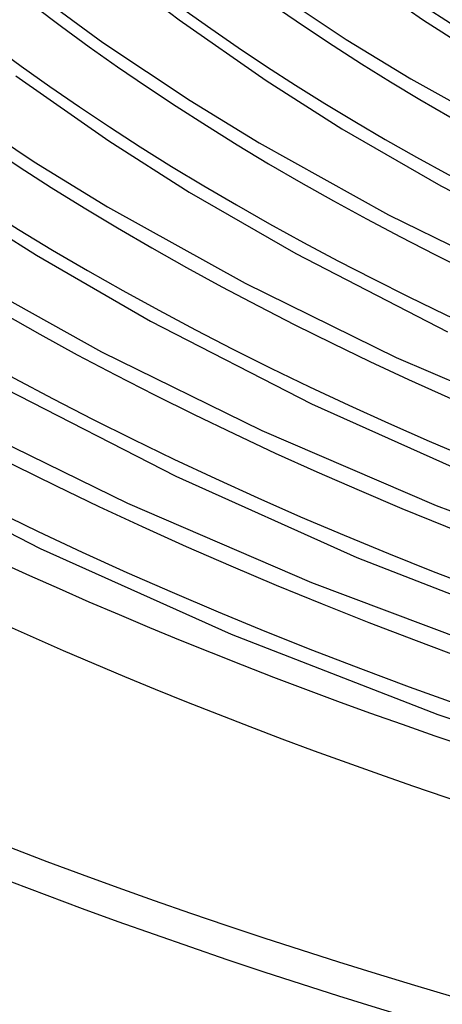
# Model space of a CAD drawing. Header units: millimetres. Extents: x -852 to 852, y -906 to 935.
# Tile 5 of 74: x -338 to -284, y 393 to 518. Entities that reach past the tile are written whole.
import ezdxf

# ---------------------------------------------------------------- set-up
doc = ezdxf.new("R2010")
doc.units = ezdxf.units.MM
doc.layers.add('HIDDEN', color=7, linetype='Continuous')
doc.layers.add('THICK', color=7, linetype='Continuous')

msp = doc.modelspace()

# ---------------------------------------------------------------- linework, layer by layer
at = {"layer": 'HIDDEN'}
for centre, major_axis, start_param, end_param in [((0, 629.17), (-506.5, 0), 0, 2.617994), ((0, 629.16), (-298.91, 0), 0.0272, 1.030469), ((0, 629.16), (-476.19, 0), 0.020972, 1.036697), ((0, 629.16), (-450.86, 0), 0.021562, 1.036107), ((0, 629.16), (-425.54, 0), 0.022222, 1.035447), ((0, 629.16), (-400.21, 0), 0.022966, 1.034704), ((0, 629.16), (-374.88, 0), 0.02381, 1.03386), ((0, 629.16), (-349.56, 0), 0.024776, 1.032893), ((0, 629.16), (-324.24, 0), 0.025894, 1.031776)]:
    msp.add_ellipse(centre, major_axis=major_axis, ratio=0.5, start_param=start_param, end_param=end_param, dxfattribs=at)
at = {"layer": 'THICK'}
for p, q in [((-326.94, 525.96), (-317.24, 518.45)), ((-296.39, 525.64), (-286.02, 518.4)), ((-337.07, 522.99), (-326.96, 515.56)), ((-306.35, 522.91), (-295.91, 515.95)), ((-317.24, 518.45), (-306.12, 510.69)), ((-286.02, 518.4), (-276.99, 512.63)), ((-295.91, 515.95), (-287.67, 510.9)), ((-326.96, 515.56), (-315.81, 508.12)), ((-338.09, 511.27), (-326.22, 502.99)), ((-306.12, 510.69), (-296.47, 504.54)), ((-287.67, 510.9), (-272.22, 502.3)), ((-347.58, 508.2), (-335.72, 500.29)), ((-315.81, 508.12), (-307.02, 502.72)), ((-296.47, 504.54), (-283.82, 497.23)), ((-326.22, 502.99), (-315.96, 496.45)), ((-307.02, 502.72), (-290.52, 493.55)), ((-335.72, 500.29), (-326.36, 494.55)), ((-283.82, 497.23), (-265.67, 487.85)), ((-315.96, 496.45), (-302.34, 488.59)), ((-346.32, 495.28), (-335.45, 488.37)), ((-326.36, 494.55), (-308.82, 484.8)), ((-290.52, 493.55), (-272.37, 484.65)), ((-335.45, 488.37), (-320.87, 479.96)), ((-302.34, 488.59), (-282.99, 478.61)), ((-345.7, 486.38), (-327.12, 476.04)), ((-308.82, 484.8), (-289.53, 475.33)), ((-320.87, 479.96), (-300.32, 469.38)), ((-327.12, 476.04), (-306.68, 466.01)), ((-289.53, 475.33), (-268.54, 466.28)), ((-339.4, 471.33), (-317.65, 460.14)), ((-300.32, 469.38), (-278.52, 459.59)), ((-345.42, 467.29), (-323.83, 456.7)), ((-306.68, 466.01), (-284.44, 456.43)), ((-357.93, 462.69), (-334.97, 450.91)), ((-317.65, 460.14), (-294.54, 449.79)), ((-323.83, 456.7), (-300.35, 446.57)), ((-284.44, 456.43), (-260.5, 447.4)), ((-334.97, 450.91), (-310.57, 439.98)), ((-294.54, 449.79), (-269.57, 440.05)), ((-300.35, 446.57), (-275.06, 437.04)), ((-310.57, 439.98), (-284.19, 429.71)), ((-284.19, 429.71), (-250.75, 418.62))]:
    msp.add_line(p, q, dxfattribs=at)
for centre, major_axis, start_param, end_param in [((0, 633.5), (556.5, 0), -3.141592, -0.523599), ((0, 633.5), (-501.5, 0), 0, 2.617994), ((0, 629.17), (-556.5, 0), 0, 2.617994), ((0, 629.16), (308.89, 0), -3.114933, -2.11581), ((0, 629.16), (486.17, 0), -3.120836, -2.108001), ((0, 629.16), (460.84, 0), -3.120271, -2.108748), ((0, 629.16), (435.51, 0), -3.11964, -2.109583), ((0, 629.16), (410.19, 0), -3.118931, -2.110521), ((0, 629.16), (384.87, 0), -3.118129, -2.111582), ((0, 629.16), (359.54, 0), -3.117214, -2.112793), ((0, 629.16), (334.21, 0), -3.11616, -2.114187)]:
    msp.add_ellipse(centre, major_axis=major_axis, ratio=0.5, start_param=start_param, end_param=end_param, dxfattribs=at)

doc.saveas('drawing.dxf')
